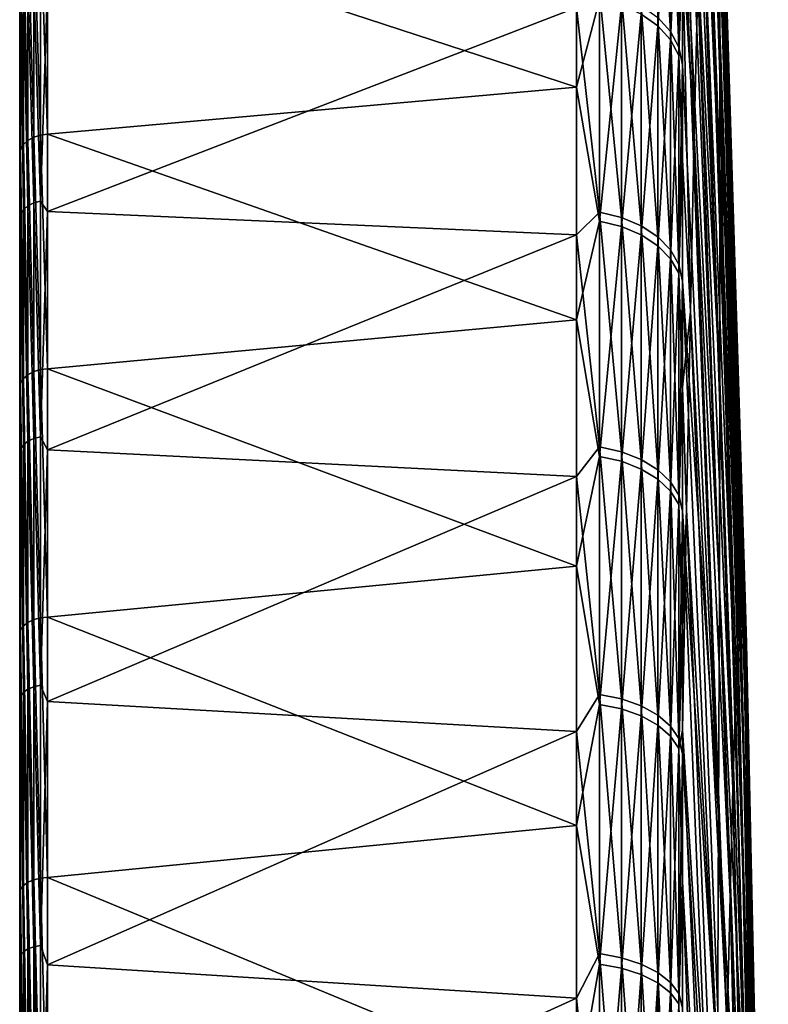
# Model space of a CAD drawing. Header units: metres. Extents: x 59 to 124, y -85 to 86.
# Tile 32 of 186: x 59 to 73, y 42 to 60. Entities that reach past the tile are written whole.
import ezdxf

# ---------------------------------------------------------------- set-up
doc = ezdxf.new("R2010")
doc.units = ezdxf.units.M
doc.layers.add('solid_21414500', color=7, linetype='CONTINUOUS')

msp = doc.modelspace()

# ---------------------------------------------------------------- linework, layer by layer
at = {"layer": 'solid_21414500'}
for points in [[(59, -84.156273, 7.615823), (59, 84.286781, 6), (59, 83.350998, 6)], [(59, -84.156273, 7.615823), (59, 83.689133, 11.67921), (59, 84.286781, 6)], [(59, 83.761658, -11.147238), (59, -83.945526, -9.665577), (59, 83.350998, -6)], [(59, 83.761658, -11.147238), (59, -83.090164, -15.372021), (59, -83.945526, -9.665577)], [(59, 83.761658, -11.147238), (59, 82.92157, -16.257021), (59, -83.090164, -15.372021)], [(59, -83.440346, 13.341134), (59, 82.708168, 17.309969), (59, 83.689133, 11.67921)], [(59, -84.156273, 7.615823), (59, -83.440346, 13.341134), (59, 83.689133, 11.67921)], [(59, -84.409454, -3.914168), (59, 83.542702, -2.001531), (59, 83.350998, -6)], [(59, -84.156273, 7.615823), (59, 83.350998, 6), (59, 83.542702, 2.001531)], [(59, -84.479797, 1.855262), (59, 83.542702, 2.001531), (59, 83.542702, -2.001531)], [(59, -84.409454, -3.914168), (59, -84.479797, 1.855262), (59, 83.542702, -2.001531)], [(59, -84.479797, 1.855262), (59, -84.156273, 7.615823), (59, 83.542702, 2.001531)], [(59, -83.945526, -9.665577), (59, -84.409454, -3.914168), (59, 83.350998, -6)], [(59, 82.92157, -16.257021), (59, -81.847366, -21.006769), (59, -83.090164, -15.372021)], [(59, 82.92157, -16.257021), (59, 81.770096, -21.305588), (59, -81.847366, -21.006769)], [(59, -82.335327, 19.004444), (59, 81.348885, 22.861198), (59, 82.708168, 17.309969)], [(59, -83.440346, 13.341134), (59, -82.335327, 19.004444), (59, 82.708168, 17.309969)], [(59, 81.770096, -21.305588), (59, 80.311546, -26.27416), (59, -81.847366, -21.006769)], [(59, -80.846359, 24.579268), (59, 79.617409, 28.308016), (59, 81.348885, 22.861198)], [(59, -82.335327, 19.004444), (59, -80.846359, 24.579268), (59, 81.348885, 22.861198)], [(59, 80.311546, -26.27416), (59, -80.222961, -26.543432), (59, -81.847366, -21.006769)], [(59, 80.311546, -26.27416), (59, 78.551414, -31.144053), (59, -80.222961, -26.543432)], [(59, -78.980499, 30.039265), (59, 77.521759, 33.62521), (59, 79.617409, 28.308016)], [(59, -80.846359, 24.579268), (59, -78.980499, 30.039265), (59, 79.617409, 28.308016)], [(59, 78.551414, -31.144053), (59, -78.224594, -31.956083), (59, -80.222961, -26.543432)], [(59, 78.551414, -31.144053), (59, 76.496223, -35.897137), (59, -78.224594, -31.956083)], [(59, -76.746208, 35.359512), (59, 75.071571, 38.788372), (59, 77.521759, 33.62521)], [(59, -78.980499, 30.039265), (59, -76.746208, 35.359512), (59, 77.521759, 33.62521)], [(71.874786, 60.130768, -25.314533), (71.185867, 75.233727, -34.659508), (71.185867, 77.423622, -29.44449)], [(71.865662, 62.632751, -19.188507), (71.874786, 60.130768, -25.314533), (71.185867, 77.423622, -29.44449)], [(59, 76.496223, -35.897137), (59, -75.861549, -37.219658), (59, -78.224594, -31.956083)], [(59, 76.496223, -35.897137), (59, 74.155876, -40.511539), (59, -75.861549, -37.219658)], [(71.877838, 57.177753, -31.236349), (71.185867, 72.693268, -39.712513), (71.185867, 75.233727, -34.659508)], [(71.874786, 60.130768, -25.314533), (71.877838, 57.177753, -31.236349), (71.185867, 75.233727, -34.659508)], [(59, -74.155876, 40.511539), (59, 72.278084, 43.77393), (59, 75.071571, 38.788372)], [(59, -76.746208, 35.359512), (59, -74.155876, 40.511539), (59, 75.071571, 38.788372)], [(59, 74.155876, -40.511539), (59, -73.144676, -42.309959), (59, -75.861549, -37.219658)], [(59, 74.155876, -40.511539), (59, 71.220154, -45.474884), (59, -73.144676, -42.309959)], [(71.874786, 53.790092, -36.921024), (71.185867, 69.874947, -44.48468), (71.185867, 72.693268, -39.712513)], [(71.877838, 57.177753, -31.236349), (71.874786, 53.790092, -36.921024), (71.185867, 72.693268, -39.712513)], [(59, -71.250275, 45.42767), (59, 69.153824, 48.559505), (59, 72.278084, 43.77393)], [(59, -74.155876, 40.511539), (59, -71.250275, 45.42767), (59, 72.278084, 43.77393)], [(59, 71.220154, -45.474884), (59, -70.086655, -47.203133), (59, -73.144676, -42.309959)], [(59, 71.220154, -45.474884), (59, 67.950516, -50.229515), (59, -70.086655, -47.203133)], [(71.874786, 53.790092, -36.921024), (71.185867, 66.743538, -49.058083), (71.185867, 69.874947, -44.48468)], [(59, -68.016335, 50.14035), (59, 65.713104, 53.123096), (59, 69.153824, 48.559505)], [(59, -71.250275, 45.42767), (59, -68.016335, 50.14035), (59, 69.153824, 48.559505)], [(59, 67.950516, -50.229515), (59, -66.701797, -51.876247), (59, -70.086655, -47.203133)], [(59, 67.950516, -50.229515), (59, 64.364212, -54.749634), (59, -66.701797, -51.876247)], [(72.283791, 50.262249, 13.53983), (71.731758, 67.979248, 13.275191), (71.688385, 67.573906, 19.879889)], [(72.315353, 50.237633, 8.149137), (71.769859, 67.88961, 6.658643), (71.731758, 67.979248, 13.275191)], [(72.283791, 50.262249, 13.53983), (72.315353, 50.237633, 8.149137), (71.731758, 67.979248, 13.275191)], [(72.342377, 49.802593, 2.775944), (71.802467, 67.305504, 0.067288), (71.769859, 67.88961, 6.658643)], [(72.315353, 50.237633, 8.149137), (72.342377, 49.802593, 2.775944), (71.769859, 67.88961, 6.658643)], [(72.247871, 49.876305, 18.916719), (71.688385, 67.573906, 19.879889), (71.639969, 66.675865, 26.435755)], [(72.247871, 49.876305, 18.916719), (72.283791, 50.262249, 13.53983), (71.688385, 67.573906, 19.879889)], [(72.364708, 48.959656, -2.548541), (71.829399, 66.230194, -6.461968), (71.802467, 67.305504, 0.067288)], [(72.342377, 49.802593, 2.775944), (72.364708, 48.959656, -2.548541), (71.802467, 67.305504, 0.067288)], [(71.865662, 49.986862, -42.336479), (71.185867, 63.313328, -53.411774), (71.185867, 66.743538, -49.058083)], [(71.874786, 53.790092, -36.921024), (71.865662, 49.986862, -42.336479), (71.185867, 66.743538, -49.058083)], [(72.207802, 49.082039, 24.248577), (71.639969, 66.675865, 26.435755), (71.586784, 65.290138, 32.906082)], [(72.207802, 49.082039, 24.248577), (72.247871, 49.876305, 18.916719), (71.639969, 66.675865, 26.435755)], [(72.38221, 47.713722, -7.793398), (71.850502, 64.669693, -12.892568), (71.829399, 66.230194, -6.461968)], [(72.364708, 48.959656, -2.548541), (72.38221, 47.713722, -7.793398), (71.829399, 66.230194, -6.461968)], [(59, -64.471413, 54.62336), (59, 61.971722, 57.443722), (59, 65.713104, 53.123096)], [(59, -68.016335, 50.14035), (59, -64.471413, 54.62336), (59, 65.713104, 53.123096)], [(71.401741, 58.297855, 51.445175), (71.185867, 65.385895, 50.853466), (71.185867, 61.763142, 55.196922)], [(71.401741, 58.297855, 51.445175), (71.467339, 61.089375, 45.4459), (71.185867, 65.385895, 50.853466)], [(72.163826, 47.88406, 29.50444), (71.586784, 65.290138, 32.906082), (71.529137, 63.424492, 39.254646)], [(72.163826, 47.88406, 29.50444), (72.207802, 49.082039, 24.248577), (71.586784, 65.290138, 32.906082)], [(72.394783, 46.072025, -12.928167), (71.865662, 62.632751, -19.188507), (71.850502, 64.669693, -12.892568)], [(72.38221, 47.713722, -7.793398), (72.394783, 46.072025, -12.928167), (71.850502, 64.669693, -12.892568)], [(59, 64.364212, -54.749634), (59, -63.005966, -56.307415), (59, -66.701797, -51.876247)], [(59, 64.364212, -54.749634), (59, 60.477657, -59.014645), (59, -63.005966, -56.307415)], [(70.734901, 64.22847, -54.156803), (70.969337, 63.954342, -53.925659), (70.969337, 60.209686, -58.076916)], [(70.734901, 60.467766, -58.325855), (70.734901, 64.22847, -54.156803), (70.969337, 60.209686, -58.076916)], [(70.429466, 60.529484, 58.694172), (70.734901, 60.313812, 58.485043), (70.734901, 64.085495, 54.32592)], [(70.734901, 64.085495, 54.32592), (70.734901, 60.313812, 58.485043), (70.969337, 63.811974, 54.094051)], [(70.969337, 63.954342, -53.925659), (71.122032, 63.648331, -53.667633), (71.122032, 59.921593, -57.799026)], [(70.969337, 60.209686, -58.076916), (70.969337, 63.954342, -53.925659), (71.122032, 59.921593, -57.799026)], [(70.734901, 60.313812, 58.485043), (70.969337, 60.056389, 58.235424), (70.969337, 63.811974, 54.094051)], [(70.969337, 63.811974, 54.094051), (70.969337, 60.056389, 58.235424), (71.122032, 63.506641, 53.83522)], [(71.185867, 63.313328, -53.411774), (71.122032, 59.921593, -57.799026), (71.122032, 63.648331, -53.667633)], [(70.969337, 60.056389, 58.235424), (71.122032, 59.769028, 57.956776), (71.122032, 63.506641, 53.83522)], [(71.185867, 61.763142, 55.196922), (71.122032, 63.506641, 53.83522), (71.122032, 59.769028, 57.956776)], [(72.11618, 46.289326, 34.653786), (71.529137, 63.424492, 39.254646), (71.467339, 61.089375, 45.4459)], [(72.11618, 46.289326, 34.653786), (72.163826, 47.88406, 29.50444), (71.529137, 63.424492, 39.254646)], [(69.240135, 59.187473, 60.65152), (69.240135, 63.188499, 56.471031), (59.513088, 62.368366, 57.75108)], [(69.664322, 60.798359, 58.954899), (69.240135, 63.188499, 56.471031), (69.240135, 59.187473, 60.65152)], [(71.185867, 63.313328, -53.411774), (71.185867, 59.599636, -57.526321), (71.122032, 59.921593, -57.799026)], [(71.850494, 45.789368, -47.452396), (71.185867, 59.599636, -57.526321), (71.185867, 63.313328, -53.411774)], [(71.865662, 49.986862, -42.336479), (71.850494, 45.789368, -47.452396), (71.185867, 63.313328, -53.411774)], [(72.402359, 44.044094, -17.923027), (71.874786, 60.130768, -25.314533), (71.865662, 62.632751, -19.188507)], [(72.394783, 46.072025, -12.928167), (72.402359, 44.044094, -17.923027), (71.865662, 62.632751, -19.188507)], [(59.150913, 62.249699, 57.670429), (59.257481, 58.268631, 61.799122), (59.257481, 62.3134, 57.718323)], [(59.257481, 62.3134, 57.718323), (59.381157, 58.306957, 61.82954), (59.381157, 62.353874, 57.745892)], [(59.257481, 62.3134, 57.718323), (59.257481, 58.268631, 61.799122), (59.381157, 58.306957, 61.82954)], [(59.381157, 62.353874, 57.745892), (59.513088, 58.320908, 61.835846), (59.513088, 62.368366, 57.75108)], [(59.381157, 62.353874, 57.745892), (59.381157, 58.306957, 61.82954), (59.513088, 58.320908, 61.835846)], [(69.240135, 59.187473, 60.65152), (59.513088, 62.368366, 57.75108), (59.513088, 58.320908, 61.835846)], [(59.068981, 62.167221, 57.605629), (59.017467, 62.071751, 57.528542), (59.068981, 58.130836, 61.676395)], [(59.068981, 62.167221, 57.605629), (59.150913, 58.208523, 61.74683), (59.150913, 62.249699, 57.670429)], [(59.068981, 62.167221, 57.605629), (59.068981, 58.130836, 61.676395), (59.150913, 58.208523, 61.74683)], [(59.150913, 62.249699, 57.670429), (59.150913, 58.208523, 61.74683), (59.257481, 58.268631, 61.799122)], [(59.017467, 58.041012, 61.592827), (59.017467, 62.071751, 57.528542), (59, 61.971722, 57.443722)], [(59, -60.631454, 58.856625), (59, 57.94688, 61.501507), (59, 61.971722, 57.443722)], [(59.017467, 58.041012, 61.592827), (59, 61.971722, 57.443722), (59, 57.94688, 61.501507)], [(59, -64.471413, 54.62336), (59, -60.631454, 58.856625), (59, 61.971722, 57.443722)], [(59.068981, 58.130836, 61.676395), (59.017467, 62.071751, 57.528542), (59.017467, 58.041012, 61.592827)], [(71.185867, 57.852444, 59.283066), (71.185867, 61.763142, 55.196922), (71.122032, 59.769028, 57.956776)], [(71.332718, 55.065567, 57.218887), (71.185867, 61.763142, 55.196922), (71.185867, 57.852444, 59.283066)], [(71.332718, 55.065567, 57.218887), (71.401741, 58.297855, 51.445175), (71.185867, 61.763142, 55.196922)], [(59.068981, 61.000496, -58.839714), (59.150913, 61.075737, -58.912289), (59.150913, 57.00444, -62.860138)], [(59.150913, 61.075737, -58.912289), (59.257481, 61.132797, -58.967327), (59.257481, 57.057697, -62.918869)], [(59.150913, 57.00444, -62.860138), (59.150913, 61.075737, -58.912289), (59.257481, 57.057697, -62.918869)], [(59.257481, 61.132797, -58.967327), (59.381157, 61.167652, -59.000946), (59.381157, 57.090229, -62.954739)], [(59.257481, 57.057697, -62.918869), (59.257481, 61.132797, -58.967327), (59.381157, 57.090229, -62.954739)], [(59.513088, 61.029964, -59.1637), (59.381157, 57.090229, -62.954739), (59.381157, 61.167652, -59.000946)], [(59.513088, 61.029964, -59.1637), (59.513088, 56.902485, -63.143547), (59.381157, 57.090229, -62.954739)], [(69.240135, 60.65152, -59.187473), (59.513088, 56.902485, -63.143547), (59.513088, 61.029964, -59.1637)], [(72.065155, 44.307102, 39.666706), (71.467339, 61.089375, 45.4459), (71.401741, 58.297855, 51.445175)], [(72.065155, 44.307102, 39.666706), (72.11618, 46.289326, 34.653786), (71.467339, 61.089375, 45.4459)], [(59.017467, 56.851974, -62.692013), (59, 60.477657, -59.014645), (59.017467, 60.91238, -58.754723)], [(59.017467, 60.91238, -58.754723), (59.068981, 61.000496, -58.839714), (59.068981, 56.934216, -62.7827)], [(59.017467, 56.851974, -62.692013), (59.017467, 60.91238, -58.754723), (59.068981, 56.934216, -62.7827)], [(59.068981, 56.934216, -62.7827), (59.068981, 61.000496, -58.839714), (59.150913, 57.00444, -62.860138)], [(69.664322, 56.8904, -62.734383), (69.240135, 60.65152, -59.187473), (69.664322, 60.953548, -58.79443)], [(69.664322, 60.953548, -58.79443), (70.06707, 60.848431, -58.693035), (70.06707, 56.792286, -62.626194)], [(69.664322, 56.8904, -62.734383), (69.664322, 60.953548, -58.79443), (70.06707, 56.792286, -62.626194)], [(70.06707, 60.848431, -58.693035), (70.429466, 60.683987, -58.534416), (70.429466, 56.638805, -62.456944)], [(70.06707, 56.792286, -62.626194), (70.06707, 60.848431, -58.693035), (70.429466, 56.638805, -62.456944)], [(69.664322, 60.798359, 58.954899), (69.240135, 59.187473, 60.65152), (69.664322, 56.724834, 62.884125)], [(69.664322, 60.798359, 58.954899), (69.664322, 56.724834, 62.884125), (70.06707, 60.693508, 58.853226)], [(69.664322, 56.724834, 62.884125), (70.06707, 56.62701, 62.775677), (70.06707, 60.693508, 58.853226)], [(70.06707, 60.693508, 58.853226), (70.06707, 56.62701, 62.775677), (70.429466, 60.529484, 58.694172)], [(70.429466, 60.683987, -58.534416), (70.734901, 60.467766, -58.325855), (70.734901, 56.436996, -62.234406)], [(70.429466, 56.638805, -62.456944), (70.429466, 60.683987, -58.534416), (70.734901, 56.436996, -62.234406)], [(59, 60.477657, -59.014645), (59, -59.016479, -60.475891), (59, -63.005966, -56.307415)], [(59, 60.477657, -59.014645), (59, 56.309189, -63.004383), (59, -59.016479, -60.475891)], [(59.017467, 56.851974, -62.692013), (59, 56.309189, -63.004383), (59, 60.477657, -59.014645)], [(69.240135, 60.65152, -59.187473), (69.240135, 56.471031, -63.188499), (59.513088, 56.902485, -63.143547)], [(69.664322, 56.8904, -62.734383), (69.240135, 56.471031, -63.188499), (69.240135, 60.65152, -59.187473)], [(70.06707, 56.62701, 62.775677), (70.429466, 56.473976, 62.606026), (70.429466, 60.529484, 58.694172)], [(70.429466, 60.529484, 58.694172), (70.429466, 56.473976, 62.606026), (70.734901, 60.313812, 58.485043)], [(70.429466, 56.473976, 62.606026), (70.734901, 56.272755, 62.382954), (70.734901, 60.313812, 58.485043)], [(70.734901, 60.467766, -58.325855), (70.969337, 60.209686, -58.076916), (70.969337, 56.196121, -61.968788)], [(70.734901, 56.436996, -62.234406), (70.734901, 60.467766, -58.325855), (70.969337, 56.196121, -61.968788)], [(70.734901, 60.313812, 58.485043), (70.734901, 56.272755, 62.382954), (70.969337, 60.056389, 58.235424)], [(70.969337, 60.209686, -58.076916), (71.122032, 59.921593, -57.799026), (71.122032, 55.927231, -61.672276)], [(70.969337, 56.196121, -61.968788), (70.969337, 60.209686, -58.076916), (71.122032, 55.927231, -61.672276)], [(71.874786, 60.130768, -25.314533), (72.404892, 41.641716, -22.748972), (71.950981, 55.283516, -30.201523)], [(72.402359, 44.044094, -17.923027), (72.404892, 41.641716, -22.748972), (71.874786, 60.130768, -25.314533)], [(71.874786, 60.130768, -25.314533), (71.950981, 55.283516, -30.201523), (71.877838, 57.177753, -31.236349)], [(70.734901, 56.272755, 62.382954), (70.969337, 56.032578, 62.116703), (70.969337, 60.056389, 58.235424)], [(70.969337, 60.056389, 58.235424), (70.969337, 56.032578, 62.116703), (71.122032, 59.769028, 57.956776)], [(70.969337, 56.032578, 62.116703), (71.122032, 55.764473, 61.819485), (71.122032, 59.769028, 57.956776)], [(71.185867, 59.599636, -57.526321), (71.122032, 55.927231, -61.672276), (71.122032, 59.921593, -57.799026)], [(71.185867, 57.852444, 59.283066), (71.122032, 59.769028, 57.956776), (71.122032, 55.764473, 61.819485)], [(71.185867, 59.599636, -57.526321), (71.185867, 55.619099, -61.383293), (71.122032, 55.927231, -61.672276)], [(71.850494, 45.789368, -47.452396), (71.185867, 55.619099, -61.383293), (71.185867, 59.599636, -57.526321)], [(69.240135, 54.910488, 64.549225), (69.240135, 59.187473, 60.65152), (59.513088, 58.320908, 61.835846)], [(69.664322, 56.724834, 62.884125), (69.240135, 59.187473, 60.65152), (69.240135, 54.910488, 64.549225)], [(59.257481, 58.268631, 61.799122), (59.381157, 53.993202, 65.630234), (59.381157, 58.306957, 61.82954)], [(59.381157, 58.306957, 61.82954), (59.513088, 54.006527, 65.637604), (59.513088, 58.320908, 61.835846)], [(59.381157, 58.306957, 61.82954), (59.381157, 53.993202, 65.630234), (59.513088, 54.006527, 65.637604)], [(69.240135, 54.910488, 64.549225), (59.513088, 58.320908, 61.835846), (59.513088, 54.006527, 65.637604)], [(59.068981, 58.130836, 61.676395), (59.017467, 58.041012, 61.592827), (59.068981, 53.828499, 65.464989)], [(59.068981, 58.130836, 61.676395), (59.150913, 53.901012, 65.54071), (59.150913, 58.208523, 61.74683)], [(59.068981, 58.130836, 61.676395), (59.068981, 53.828499, 65.464989), (59.150913, 53.901012, 65.54071)], [(59.150913, 58.208523, 61.74683), (59.257481, 53.957222, 65.59713), (59.257481, 58.268631, 61.799122)], [(59.150913, 58.208523, 61.74683), (59.150913, 53.901012, 65.54071), (59.257481, 53.957222, 65.59713)], [(59.257481, 58.268631, 61.799122), (59.257481, 53.957222, 65.59713), (59.381157, 53.993202, 65.630234)], [(72.011047, 41.948902, 44.514088), (71.401741, 58.297855, 51.445175), (71.332718, 55.065567, 57.218887)], [(72.011047, 41.948902, 44.514088), (72.065155, 44.307102, 39.666706), (71.401741, 58.297855, 51.445175)], [(59.017467, 53.744759, 65.375351), (59.017467, 58.041012, 61.592827), (59, 57.94688, 61.501507)], [(59, -56.514217, 62.820541), (59, 53.657104, 65.277817), (59, 57.94688, 61.501507)], [(59.017467, 53.744759, 65.375351), (59, 57.94688, 61.501507), (59, 53.657104, 65.277817)], [(59, -60.631454, 58.856625), (59, -56.514217, 62.820541), (59, 57.94688, 61.501507)], [(59.068981, 53.828499, 65.464989), (59.017467, 58.041012, 61.592827), (59.017467, 53.744759, 65.375351)], [(71.185867, 53.672031, 63.09288), (71.185867, 57.852444, 59.283066), (71.122032, 55.764473, 61.819485)], [(71.332718, 55.065567, 57.218887), (71.185867, 57.852444, 59.283066), (71.185867, 53.672031, 63.09288)], [(59.150913, 57.00444, -62.860138), (59.257481, 57.057697, -62.918869), (59.257481, 52.727764, -66.589394)], [(59.257481, 57.057697, -62.918869), (59.381157, 57.090229, -62.954739), (59.381157, 52.757824, -66.627357)], [(59.257481, 52.727764, -66.589394), (59.257481, 57.057697, -62.918869), (59.381157, 52.757824, -66.627357)], [(59.513088, 56.902485, -63.143547), (59.381157, 52.757824, -66.627357), (59.381157, 57.090229, -62.954739)], [(71.877838, 57.177753, -31.236349), (72.402359, 38.879234, -27.377357), (71.874786, 53.790092, -36.921024)], [(71.950981, 55.283516, -30.201523), (72.402359, 38.879234, -27.377357), (71.877838, 57.177753, -31.236349)], [(59.017467, 52.537651, -66.349304), (59, 56.309189, -63.004383), (59.017467, 56.851974, -62.692013)], [(59.017467, 56.851974, -62.692013), (59.068981, 56.934216, -62.7827), (59.068981, 52.613651, -66.445282)], [(59.017467, 52.537651, -66.349304), (59.017467, 56.851974, -62.692013), (59.068981, 52.613651, -66.445282)], [(59.068981, 56.934216, -62.7827), (59.150913, 57.00444, -62.860138), (59.150913, 52.678547, -66.527245)], [(59.068981, 52.613651, -66.445282), (59.068981, 56.934216, -62.7827), (59.150913, 52.678547, -66.527245)], [(59.150913, 52.678547, -66.527245), (59.150913, 57.00444, -62.860138), (59.257481, 52.727764, -66.589394)], [(59.513088, 56.902485, -63.143547), (59.513088, 52.516083, -66.836075), (59.381157, 52.757824, -66.627357)], [(69.240135, 56.471031, -63.188499), (59.513088, 52.516083, -66.836075), (59.513088, 56.902485, -63.143547)], [(69.664322, 52.573162, -66.39415), (69.240135, 56.471031, -63.188499), (69.664322, 56.8904, -62.734383)], [(69.664322, 56.8904, -62.734383), (70.06707, 56.792286, -62.626194), (70.06707, 52.482494, -66.279648)], [(69.664322, 52.573162, -66.39415), (69.664322, 56.8904, -62.734383), (70.06707, 52.482494, -66.279648)], [(69.664322, 56.724834, 62.884125), (69.240135, 54.910488, 64.549225), (69.664322, 52.397968, 66.532501)], [(69.664322, 56.724834, 62.884125), (69.664322, 52.397968, 66.532501), (70.06707, 56.62701, 62.775677)], [(70.06707, 56.792286, -62.626194), (70.429466, 56.638805, -62.456944), (70.429466, 52.34066, -66.100525)], [(70.06707, 52.482494, -66.279648), (70.06707, 56.792286, -62.626194), (70.429466, 52.34066, -66.100525)], [(69.664322, 52.397968, 66.532501), (70.06707, 52.307602, 66.417755), (70.06707, 56.62701, 62.775677)], [(70.06707, 56.62701, 62.775677), (70.06707, 52.307602, 66.417755), (70.429466, 56.473976, 62.606026)], [(70.429466, 56.638805, -62.456944), (70.734901, 56.436996, -62.234406), (70.734901, 52.154167, -65.865005)], [(70.429466, 52.34066, -66.100525), (70.429466, 56.638805, -62.456944), (70.734901, 52.154167, -65.865005)], [(59, 56.309189, -63.004383), (59, -54.752037, -64.362206), (59, -59.016479, -60.475891)], [(59, 56.309189, -63.004383), (59, 51.878323, -66.700211), (59, -54.752037, -64.362206)], [(59.017467, 52.537651, -66.349304), (59, 51.878323, -66.700211), (59, 56.309189, -63.004383)], [(69.240135, 56.471031, -63.188499), (69.240135, 52.027248, -66.894913), (59.513088, 52.516083, -66.836075)], [(69.664322, 52.573162, -66.39415), (69.240135, 52.027248, -66.894913), (69.240135, 56.471031, -63.188499)], [(70.06707, 52.307602, 66.417755), (70.429466, 52.166241, 66.238266), (70.429466, 56.473976, 62.606026)], [(70.429466, 56.473976, 62.606026), (70.429466, 52.166241, 66.238266), (70.734901, 56.272755, 62.382954)], [(70.734901, 56.436996, -62.234406), (70.969337, 56.196121, -61.968788), (70.969337, 51.931568, -65.583893)], [(70.734901, 52.154167, -65.865005), (70.734901, 56.436996, -62.234406), (70.969337, 51.931568, -65.583893)], [(70.429466, 52.166241, 66.238266), (70.734901, 51.980366, 66.002251), (70.734901, 56.272755, 62.382954)], [(70.734901, 56.272755, 62.382954), (70.734901, 51.980366, 66.002251), (70.969337, 56.032578, 62.116703)], [(70.969337, 56.196121, -61.968788), (71.122032, 55.927231, -61.672276), (71.122032, 51.683086, -65.270081)], [(70.969337, 51.931568, -65.583893), (70.969337, 56.196121, -61.968788), (71.122032, 51.683086, -65.270081)], [(70.734901, 51.980366, 66.002251), (70.969337, 51.758514, 65.720551), (70.969337, 56.032578, 62.116703)], [(70.969337, 56.032578, 62.116703), (70.969337, 51.758514, 65.720551), (71.122032, 55.764473, 61.819485)], [(70.969337, 51.758514, 65.720551), (71.122032, 51.510857, 65.40609), (71.122032, 55.764473, 61.819485)], [(71.185867, 55.619099, -61.383293), (71.122032, 51.683086, -65.270081), (71.122032, 55.927231, -61.672276)], [(71.185867, 53.672031, 63.09288), (71.122032, 55.764473, 61.819485), (71.122032, 51.510857, 65.40609)], [(71.185867, 55.619099, -61.383293), (71.185867, 51.38953, -64.965439), (71.122032, 51.683086, -65.270081)], [(71.829391, 41.221107, -52.240124), (71.185867, 51.38953, -64.965439), (71.185867, 55.619099, -61.383293)], [(71.850494, 45.789368, -47.452396), (71.829391, 41.221107, -52.240124), (71.185867, 55.619099, -61.383293)], [(71.950981, 55.283516, -30.201523), (72.404892, 41.641716, -22.748972), (72.402359, 38.879234, -27.377357)], [(71.260643, 51.410606, 62.734707), (71.332718, 55.065567, 57.218887), (71.185867, 53.672031, 63.09288)], [(71.95417, 39.228413, 49.167786), (71.332718, 55.065567, 57.218887), (71.260643, 51.410606, 62.734707)], [(71.95417, 39.228413, 49.167786), (72.011047, 41.948902, 44.514088), (71.332718, 55.065567, 57.218887)], [(69.240135, 50.377483, 68.145973), (69.240135, 54.910488, 64.549225), (59.513088, 54.006527, 65.637604)], [(69.664322, 52.397968, 66.532501), (69.240135, 54.910488, 64.549225), (69.240135, 50.377483, 68.145973)], [(59.150913, 53.901012, 65.54071), (59.257481, 49.398899, 69.094955), (59.257481, 53.957222, 65.59713)], [(59.257481, 53.957222, 65.59713), (59.381157, 49.43235, 69.130577), (59.381157, 53.993202, 65.630234)], [(59.257481, 53.957222, 65.59713), (59.257481, 49.398899, 69.094955), (59.381157, 49.43235, 69.130577)], [(59.381157, 53.993202, 65.630234), (59.513088, 49.444973, 69.138954), (59.513088, 54.006527, 65.637604)], [(59.381157, 53.993202, 65.630234), (59.381157, 49.43235, 69.130577), (59.513088, 49.444973, 69.138954)], [(69.240135, 50.377483, 68.145973), (59.513088, 54.006527, 65.637604), (59.513088, 49.444973, 69.138954)], [(59.068981, 53.828499, 65.464989), (59.017467, 53.744759, 65.375351), (59.068981, 49.279892, 68.954071)], [(59.068981, 53.828499, 65.464989), (59.150913, 49.34687, 69.034698), (59.150913, 53.901012, 65.54071)], [(59.068981, 53.828499, 65.464989), (59.068981, 49.279892, 68.954071), (59.150913, 49.34687, 69.034698)], [(59.150913, 53.901012, 65.54071), (59.150913, 49.34687, 69.034698), (59.257481, 49.398899, 69.094955)], [(71.874786, 53.790092, -36.921024), (72.402359, 38.879234, -27.377357), (71.865662, 49.986862, -42.336479)], [(59.017467, 49.202644, 68.858803), (59.017467, 53.744759, 65.375351), (59, 53.657104, 65.277817)], [(59, -52.13863, 66.496933), (59, 49.122105, 68.755348), (59, 53.657104, 65.277817)], [(59.017467, 49.202644, 68.858803), (59, 53.657104, 65.277817), (59, 49.122105, 68.755348)], [(59, -56.514217, 62.820541), (59, -52.13863, 66.496933), (59, 53.657104, 65.277817)], [(59.068981, 49.279892, 68.954071), (59.017467, 53.744759, 65.375351), (59.017467, 49.202644, 68.858803)], [(71.18586, 49.241386, 66.60849), (71.185867, 53.672031, 63.09288), (71.122032, 51.510857, 65.40609)], [(71.260643, 51.410606, 62.734707), (71.185867, 53.672031, 63.09288), (71.18586, 49.241386, 66.60849)], [(59.150913, 52.678547, -66.527245), (59.257481, 52.727764, -66.589394), (59.257481, 48.162334, -69.962517)], [(59.257481, 52.727764, -66.589394), (59.381157, 52.757824, -66.627357), (59.381157, 48.189793, -70.002411)], [(59.257481, 48.162334, -69.962517), (59.257481, 52.727764, -66.589394), (59.381157, 48.189793, -70.002411)], [(59.513088, 52.516083, -66.836075), (59.381157, 48.189793, -70.002411), (59.381157, 52.757824, -66.627357)], [(59.017467, 47.988686, -69.710266), (59, 51.878323, -66.700211), (59.017467, 52.537651, -66.349304)], [(59.017467, 52.537651, -66.349304), (59.068981, 52.613651, -66.445282), (59.068981, 48.058102, -69.811111)], [(59.017467, 47.988686, -69.710266), (59.017467, 52.537651, -66.349304), (59.068981, 48.058102, -69.811111)], [(59.068981, 52.613651, -66.445282), (59.150913, 52.678547, -66.527245), (59.150913, 48.117382, -69.897217)], [(59.068981, 48.058102, -69.811111), (59.068981, 52.613651, -66.445282), (59.150913, 48.117382, -69.897217)], [(59.150913, 48.117382, -69.897217), (59.150913, 52.678547, -66.527245), (59.257481, 48.162334, -69.962517)], [(59.513088, 52.516083, -66.836075), (59.513088, 47.890724, -70.224487), (59.381157, 48.189793, -70.002411)], [(69.240135, 52.027248, -66.894913), (59.513088, 47.890724, -70.224487), (59.513088, 52.516083, -66.836075)], [(69.664322, 48.021118, -69.757385), (69.240135, 52.027248, -66.894913), (69.664322, 52.573162, -66.39415)], [(69.664322, 52.573162, -66.39415), (70.06707, 52.482494, -66.279648), (70.06707, 47.938301, -69.637077)], [(69.664322, 48.021118, -69.757385), (69.664322, 52.573162, -66.39415), (70.06707, 47.938301, -69.637077)], [(69.664322, 52.397968, 66.532501), (69.240135, 50.377483, 68.145973), (69.664322, 47.837074, 69.88372)], [(69.664322, 52.397968, 66.532501), (69.664322, 47.837074, 69.88372), (70.06707, 52.307602, 66.417755)], [(70.06707, 52.482494, -66.279648), (70.429466, 52.34066, -66.100525), (70.429466, 47.808746, -69.448883)], [(70.06707, 47.938301, -69.637077), (70.06707, 52.482494, -66.279648), (70.429466, 47.808746, -69.448883)], [(70.429466, 52.34066, -66.100525), (70.734901, 52.154167, -65.865005), (70.734901, 47.638401, -69.201431)], [(70.429466, 47.808746, -69.448883), (70.429466, 52.34066, -66.100525), (70.734901, 47.638401, -69.201431)], [(69.664322, 47.837074, 69.88372), (70.06707, 47.754574, 69.763199), (70.06707, 52.307602, 66.417755)], [(70.06707, 52.307602, 66.417755), (70.06707, 47.754574, 69.763199), (70.429466, 52.166241, 66.238266)], [(70.06707, 47.754574, 69.763199), (70.429466, 47.625519, 69.574669), (70.429466, 52.166241, 66.238266)], [(70.429466, 52.166241, 66.238266), (70.429466, 47.625519, 69.574669), (70.734901, 51.980366, 66.002251)], [(70.734901, 52.154167, -65.865005), (70.969337, 51.931568, -65.583893), (70.969337, 47.435078, -68.906082)], [(70.734901, 47.638401, -69.201431), (70.734901, 52.154167, -65.865005), (70.969337, 47.435078, -68.906082)], [(69.240135, 52.027248, -66.894913), (69.240135, 47.340893, -70.289429), (59.513088, 47.890724, -70.224487)], [(69.664322, 48.021118, -69.757385), (69.240135, 47.340893, -70.289429), (69.240135, 52.027248, -66.894913)], [(70.429466, 47.625519, 69.574669), (70.734901, 47.455826, 69.326767), (70.734901, 51.980366, 66.002251)], [(70.734901, 51.980366, 66.002251), (70.734901, 47.455826, 69.326767), (70.969337, 51.758514, 65.720551)], [(59, 51.878323, -66.700211), (59, -50.232197, -67.94854), (59, -54.752037, -64.362206)], [(59, 51.878323, -66.700211), (59, 47.20578, -70.0849), (59, -50.232197, -67.94854)], [(59.017467, 47.988686, -69.710266), (59, 47.20578, -70.0849), (59, 51.878323, -66.700211)], [(70.969337, 51.931568, -65.583893), (71.122032, 51.683086, -65.270081), (71.122032, 47.208111, -68.576378)], [(70.969337, 47.435078, -68.906082), (70.969337, 51.931568, -65.583893), (71.122032, 47.208111, -68.576378)], [(70.734901, 47.455826, 69.326767), (70.969337, 47.253281, 69.030876), (70.969337, 51.758514, 65.720551)], [(70.969337, 51.758514, 65.720551), (70.969337, 47.253281, 69.030876), (71.122032, 51.510857, 65.40609)], [(71.185867, 51.38953, -64.965439), (71.122032, 47.208111, -68.576378), (71.122032, 51.683086, -65.270081)], [(70.969337, 47.253281, 69.030876), (71.122032, 47.02718, 68.700577), (71.122032, 51.510857, 65.40609)], [(71.18586, 49.241386, 66.60849), (71.122032, 51.510857, 65.40609), (71.122032, 47.02718, 68.700577)], [(71.185867, 51.38953, -64.965439), (71.185867, 46.929867, -68.256714), (71.122032, 47.208111, -68.576378)], [(71.260643, 51.410606, 62.734707), (71.18586, 49.241386, 66.60849), (71.185867, 47.363091, 67.956772)], [(71.894844, 36.161442, 53.600769), (71.260643, 51.410606, 62.734707), (71.185867, 47.363091, 67.956772)], [(71.80246, 36.307659, -56.672852), (71.185867, 46.929867, -68.256714), (71.185867, 51.38953, -64.965439)], [(71.829391, 41.221107, -52.240124), (71.80246, 36.307659, -56.672852), (71.185867, 51.38953, -64.965439)], [(71.894844, 36.161442, 53.600769), (71.95417, 39.228413, 49.167786), (71.260643, 51.410606, 62.734707)], [(69.240135, 45.609596, 71.424988), (69.240135, 50.377483, 68.145973), (59.513088, 49.444973, 69.138954)], [(69.664322, 47.837074, 69.88372), (69.240135, 50.377483, 68.145973), (69.240135, 45.609596, 71.424988)], [(72.652702, 32.338856, 16.378262), (72.283791, 50.262249, 13.53983), (72.247871, 49.876305, 18.916719)], [(72.678688, 32.580505, 12.41941), (72.315353, 50.237633, 8.149137), (72.283791, 50.262249, 13.53983)], [(72.652702, 32.338856, 16.378262), (72.678688, 32.580505, 12.41941), (72.283791, 50.262249, 13.53983)], [(72.701515, 32.525646, 8.453549), (72.342377, 49.802593, 2.775944), (72.315353, 50.237633, 8.149137)], [(72.678688, 32.580505, 12.41941), (72.701515, 32.525646, 8.453549), (72.315353, 50.237633, 8.149137)], [(71.865662, 49.986862, -42.336479), (72.394791, 35.772392, -31.781982), (71.850494, 45.789368, -47.452396)], [(71.865662, 49.986862, -42.336479), (72.402359, 38.879234, -27.377357), (72.394791, 35.772392, -31.781982)], [(72.623695, 31.80205, 20.307968), (72.247871, 49.876305, 18.916719), (72.207802, 49.082039, 24.248577)], [(72.623695, 31.80205, 20.307968), (72.652702, 32.338856, 16.378262), (72.247871, 49.876305, 18.916719)], [(72.721046, 32.17458, 4.502859), (72.364708, 48.959656, -2.548541), (72.342377, 49.802593, 2.775944)], [(72.701515, 32.525646, 8.453549), (72.721046, 32.17458, 4.502859), (72.342377, 49.802593, 2.775944)], [(59.257481, 49.398899, 69.094955), (59.381157, 44.645275, 72.314545), (59.381157, 49.43235, 69.130577)], [(59.381157, 49.43235, 69.130577), (59.513088, 44.657116, 72.323868), (59.513088, 49.444973, 69.138954)], [(59.381157, 49.43235, 69.130577), (59.381157, 44.645275, 72.314545), (59.513088, 44.657116, 72.323868)], [(69.240135, 45.609596, 71.424988), (59.513088, 49.444973, 69.138954), (59.513088, 44.657116, 72.323868)], [(59.068981, 49.279892, 68.954071), (59.017467, 49.202644, 68.858803), (59.068981, 44.505825, 72.127693)], [(59.068981, 49.279892, 68.954071), (59.150913, 44.566944, 72.212814), (59.150913, 49.34687, 69.034698)], [(59.068981, 49.279892, 68.954071), (59.068981, 44.505825, 72.127693), (59.150913, 44.566944, 72.212814)], [(59.150913, 49.34687, 69.034698), (59.257481, 44.614532, 72.276611), (59.257481, 49.398899, 69.094955)], [(59.150913, 49.34687, 69.034698), (59.150913, 44.566944, 72.212814), (59.257481, 44.614532, 72.276611)], [(59.257481, 49.398899, 69.094955), (59.257481, 44.614532, 72.276611), (59.381157, 44.645275, 72.314545)], [(59.017467, 44.435452, 72.02726), (59.017467, 49.202644, 68.858803), (59, 49.122105, 68.755348)], [(59, -47.524696, 69.869034), (59, 44.362251, 71.91848), (59, 49.122105, 68.755348)], [(59.017467, 44.435452, 72.02726), (59, 49.122105, 68.755348), (59, 44.362251, 71.91848)], [(59, -52.13863, 66.496933), (59, -47.524696, 69.869034), (59, 49.122105, 68.755348)], [(59.068981, 44.505825, 72.127693), (59.017467, 49.202644, 68.858803), (59.017467, 44.435452, 72.02726)], [(71.185867, 47.363091, 67.956772), (71.18586, 49.241386, 66.60849), (71.122032, 47.02718, 68.700577)], [(72.591835, 30.973085, 24.186548), (72.207802, 49.082039, 24.248577), (72.163826, 47.88406, 29.50444)], [(72.591835, 30.973085, 24.186548), (72.623695, 31.80205, 20.307968), (72.207802, 49.082039, 24.248577)], [(72.737183, 31.529276, 0.589432), (72.38221, 47.713722, -7.793398), (72.364708, 48.959656, -2.548541)], [(72.721046, 32.17458, 4.502859), (72.737183, 31.529276, 0.589432), (72.364708, 48.959656, -2.548541)], [(59.150913, 48.117382, -69.897217), (59.257481, 48.162334, -69.962517), (59.257481, 43.381802, -73.023178)], [(59.257481, 48.162334, -69.962517), (59.381157, 48.189793, -70.002411), (59.381157, 43.406536, -73.064804)], [(59.257481, 43.381802, -73.023178), (59.257481, 48.162334, -69.962517), (59.381157, 43.406536, -73.064804)], [(59.513088, 47.890724, -70.224487), (59.381157, 43.406536, -73.064804), (59.381157, 48.189793, -70.002411)], [(59.017467, 43.225388, -72.759888), (59, 47.20578, -70.0849), (59.017467, 47.988686, -69.710266)], [(59.017467, 47.988686, -69.710266), (59.068981, 48.058102, -69.811111), (59.068981, 43.287914, -72.865143)], [(59.017467, 43.225388, -72.759888), (59.017467, 47.988686, -69.710266), (59.068981, 43.287914, -72.865143)], [(59.068981, 48.058102, -69.811111), (59.150913, 48.117382, -69.897217), (59.150913, 43.341309, -72.955017)], [(59.068981, 43.287914, -72.865143), (59.068981, 48.058102, -69.811111), (59.150913, 43.341309, -72.955017)], [(59.150913, 43.341309, -72.955017), (59.150913, 48.117382, -69.897217), (59.257481, 43.381802, -73.023178)], [(69.664322, 43.254601, -72.809067), (69.240135, 47.340893, -70.289429), (69.664322, 48.021118, -69.757385)], [(69.664322, 48.021118, -69.757385), (70.06707, 47.938301, -69.637077), (70.06707, 43.180004, -72.683495)], [(69.664322, 43.254601, -72.809067), (69.664322, 48.021118, -69.757385), (70.06707, 43.180004, -72.683495)], [(59.513088, 47.890724, -70.224487), (59.513088, 43.047451, -73.293365), (59.381157, 43.406536, -73.064804)], [(69.240135, 47.340893, -70.289429), (59.513088, 43.047451, -73.293365), (59.513088, 47.890724, -70.224487)], [(69.664322, 47.837074, 69.88372), (69.240135, 45.609596, 71.424988), (69.664322, 43.062531, 72.922829)], [(69.664322, 47.837074, 69.88372), (69.664322, 43.062531, 72.922829), (70.06707, 47.754574, 69.763199)], [(70.06707, 47.938301, -69.637077), (70.429466, 47.808746, -69.448883), (70.429466, 43.063313, -72.487068)], [(70.06707, 43.180004, -72.683495), (70.06707, 47.938301, -69.637077), (70.429466, 43.063313, -72.487068)], [(70.429466, 47.808746, -69.448883), (70.734901, 47.638401, -69.201431), (70.734901, 42.909874, -72.22879)], [(70.429466, 43.063313, -72.487068), (70.429466, 47.808746, -69.448883), (70.734901, 42.909874, -72.22879)], [(72.557297, 29.8566, 27.992313), (72.163826, 47.88406, 29.50444), (72.11618, 46.289326, 34.653786)], [(72.557297, 29.8566, 27.992313), (72.591835, 30.973085, 24.186548), (72.163826, 47.88406, 29.50444)], [(69.664322, 43.062531, 72.922829), (70.06707, 42.988266, 72.797066), (70.06707, 47.754574, 69.763199)], [(70.06707, 47.754574, 69.763199), (70.06707, 42.988266, 72.797066), (70.429466, 47.625519, 69.574669)], [(70.06707, 42.988266, 72.797066), (70.429466, 42.872089, 72.600334), (70.429466, 47.625519, 69.574669)], [(70.429466, 47.625519, 69.574669), (70.429466, 42.872089, 72.600334), (70.734901, 47.455826, 69.326767)], [(70.734901, 47.638401, -69.201431), (70.969337, 47.435078, -68.906082), (70.969337, 42.726734, -71.920517)], [(70.734901, 42.909874, -72.22879), (70.734901, 47.638401, -69.201431), (70.969337, 42.726734, -71.920517)], [(72.749825, 30.59334, -3.264844), (72.394783, 46.072025, -12.928167), (72.38221, 47.713722, -7.793398)], [(72.737183, 31.529276, 0.589432), (72.749825, 30.59334, -3.264844), (72.38221, 47.713722, -7.793398)], [(70.429466, 42.872089, 72.600334), (70.734901, 42.719334, 72.341652), (70.734901, 47.455826, 69.326767)], [(70.734901, 47.455826, 69.326767), (70.734901, 42.719334, 72.341652), (70.969337, 47.253281, 69.030876)], [(69.240135, 47.340893, -70.289429), (69.240135, 42.433811, -73.356224), (59.513088, 43.047451, -73.293365)], [(69.664322, 43.254601, -72.809067), (69.240135, 42.433811, -73.356224), (69.240135, 47.340893, -70.289429)], [(70.969337, 47.435078, -68.906082), (71.122032, 47.208111, -68.576378), (71.122032, 42.522293, -71.576385)], [(70.969337, 42.726734, -71.920517), (70.969337, 47.435078, -68.906082), (71.122032, 42.522293, -71.576385)], [(71.18586, 44.581169, 69.813477), (71.185867, 47.363091, 67.956772), (71.122032, 47.02718, 68.700577)], [(71.83342, 32.765793, 57.787296), (71.185867, 47.363091, 67.956772), (71.18586, 44.581169, 69.813477)], [(71.83342, 32.765793, 57.787296), (71.894844, 36.161442, 53.600769), (71.185867, 47.363091, 67.956772)], [(59, 47.20578, -70.0849), (59, -45.477943, -71.218201), (59, -50.232197, -67.94854)], [(59, 47.20578, -70.0849), (59, 42.312965, -73.142944), (59, -45.477943, -71.218201)], [(59.017467, 43.225388, -72.759888), (59, 42.312965, -73.142944), (59, 47.20578, -70.0849)], [(70.734901, 42.719334, 72.341652), (70.969337, 42.537006, 72.03289), (70.969337, 47.253281, 69.030876)], [(70.969337, 47.253281, 69.030876), (70.969337, 42.537006, 72.03289), (71.122032, 47.02718, 68.700577)], [(71.185867, 46.929867, -68.256714), (71.122032, 42.522293, -71.576385), (71.122032, 47.208111, -68.576378)], [(70.969337, 42.537006, 72.03289), (71.122032, 42.333473, 71.688225), (71.122032, 47.02718, 68.700577)], [(71.18586, 44.581169, 69.813477), (71.122032, 47.02718, 68.700577), (71.122032, 42.333473, 71.688225)], [(71.185867, 46.929867, -68.256714), (71.185867, 42.260071, -71.242409), (71.122032, 42.522293, -71.576385)], [(71.80246, 36.307659, -56.672852), (71.185867, 42.260071, -71.242409), (71.185867, 46.929867, -68.256714)], [(72.520279, 28.458838, 31.703979), (72.11618, 46.289326, 34.653786), (72.065155, 44.307102, 39.666706)], [(72.520279, 28.458838, 31.703979), (72.557297, 29.8566, 27.992313), (72.11618, 46.289326, 34.653786)], [(72.758904, 29.372007, -7.038416), (72.402359, 44.044094, -17.923027), (72.394783, 46.072025, -12.928167)], [(72.749825, 30.59334, -3.264844), (72.758904, 29.372007, -7.038416), (72.394783, 46.072025, -12.928167)], [(71.850494, 45.789368, -47.452396), (72.382217, 32.339222, -35.937275), (71.829391, 41.221107, -52.240124)], [(71.850494, 45.789368, -47.452396), (72.394791, 35.772392, -31.781982), (72.382217, 32.339222, -35.937275)], [(69.240135, 40.629055, 74.370987), (69.240135, 45.609596, 71.424988), (59.513088, 44.657116, 72.323868)], [(69.664322, 43.062531, 72.922829), (69.240135, 45.609596, 71.424988), (69.240135, 40.629055, 74.370987)], [(59.068981, 44.505825, 72.127693), (59.150913, 39.583096, 75.060524), (59.150913, 44.566944, 72.212814)], [(59.150913, 44.566944, 72.212814), (59.257481, 39.626003, 75.127525), (59.257481, 44.614532, 72.276611)], [(59.150913, 44.566944, 72.212814), (59.150913, 39.583096, 75.060524), (59.257481, 39.626003, 75.127525)], [(59.257481, 44.614532, 72.276611), (59.381157, 39.653881, 75.167564), (59.381157, 44.645275, 72.314545)], [(59.257481, 44.614532, 72.276611), (59.257481, 39.626003, 75.127525), (59.381157, 39.653881, 75.167564)], [(59.381157, 44.645275, 72.314545), (59.513088, 39.664879, 75.177773), (59.513088, 44.657116, 72.323868)], [(59.381157, 44.645275, 72.314545), (59.381157, 39.653881, 75.167564), (59.513088, 39.664879, 75.177773)], [(69.240135, 40.629055, 74.370987), (59.513088, 44.657116, 72.323868), (59.513088, 39.664879, 75.177773)], [(71.185867, 39.71312, 72.692932), (71.18586, 44.581169, 69.813477), (71.122032, 42.333473, 71.688225)], [(71.770264, 29.061192, 61.703049), (71.18586, 44.581169, 69.813477), (71.185867, 39.71312, 72.692932)], [(71.770264, 29.061192, 61.703049), (71.83342, 32.765793, 57.787296), (71.18586, 44.581169, 69.813477)], [(59.017467, 39.464981, 74.866219), (59.017467, 44.435452, 72.02726), (59, 44.362251, 71.91848)], [(59, -42.693134, 72.921692), (59, 39.399258, 74.752754), (59, 44.362251, 71.91848)], [(59.017467, 39.464981, 74.866219), (59, 44.362251, 71.91848), (59, 39.399258, 74.752754)], [(59, -47.524696, 69.869034), (59, -42.693134, 72.921692), (59, 44.362251, 71.91848)], [(59.068981, 44.505825, 72.127693), (59.017467, 44.435452, 72.02726), (59.068981, 39.528141, 74.971313)], [(59.068981, 39.528141, 74.971313), (59.017467, 44.435452, 72.02726), (59.017467, 39.464981, 74.866219)], [(59.068981, 44.505825, 72.127693), (59.068981, 39.528141, 74.971313), (59.150913, 39.583096, 75.060524)], [(72.480972, 26.787615, 35.300793), (72.065155, 44.307102, 39.666706), (72.011047, 41.948902, 44.514088)], [(72.480972, 26.787615, 35.300793), (72.520279, 28.458838, 31.703979), (72.065155, 44.307102, 39.666706)], [(72.402359, 44.044094, -17.923027), (72.766197, 26.10203, -14.259604), (72.507881, 37.86768, -20.687208)], [(72.764374, 27.872108, -10.710181), (72.766197, 26.10203, -14.259604), (72.402359, 44.044094, -17.923027)], [(72.402359, 44.044094, -17.923027), (72.507881, 37.86768, -20.687208), (72.404892, 41.641716, -22.748972)], [(72.758904, 29.372007, -7.038416), (72.764374, 27.872108, -10.710181), (72.402359, 44.044094, -17.923027)], [(59.017467, 43.225388, -72.759888), (59.068981, 43.287914, -72.865143), (59.068981, 38.324394, -75.593735)], [(59.068981, 43.287914, -72.865143), (59.150913, 43.341309, -72.955017), (59.150913, 38.371666, -75.686981)], [(59.068981, 38.324394, -75.593735), (59.068981, 43.287914, -72.865143), (59.150913, 38.371666, -75.686981)], [(59.150913, 43.341309, -72.955017), (59.257481, 43.381802, -73.023178), (59.257481, 38.407516, -75.75769)], [(59.150913, 38.371666, -75.686981), (59.150913, 43.341309, -72.955017), (59.257481, 38.407516, -75.75769)], [(59.257481, 43.381802, -73.023178), (59.381157, 43.406536, -73.064804), (59.381157, 38.429413, -75.80088)], [(59.257481, 38.407516, -75.75769), (59.257481, 43.381802, -73.023178), (59.381157, 38.429413, -75.80088)], [(59.513088, 43.047451, -73.293365), (59.381157, 38.429413, -75.80088), (59.381157, 43.406536, -73.064804)], [(59.017467, 38.269035, -75.484543), (59, 42.312965, -73.142944), (59.017467, 43.225388, -72.759888)], [(59.017467, 38.269035, -75.484543), (59.017467, 43.225388, -72.759888), (59.068981, 38.324394, -75.593735)], [(69.664322, 38.294899, -75.535561), (69.240135, 42.433811, -73.356224), (69.664322, 43.254601, -72.809067)], [(69.664322, 43.254601, -72.809067), (70.06707, 43.180004, -72.683495), (70.06707, 38.228859, -75.405296)], [(69.664322, 38.294899, -75.535561), (69.664322, 43.254601, -72.809067), (70.06707, 38.228859, -75.405296)], [(70.06707, 43.180004, -72.683495), (70.429466, 43.063313, -72.487068), (70.429466, 38.125542, -75.201508)], [(70.06707, 38.228859, -75.405296), (70.06707, 43.180004, -72.683495), (70.429466, 38.125542, -75.201508)], [(59.513088, 43.047451, -73.293365), (59.513088, 38.008301, -76.02874), (59.381157, 38.429413, -75.80088)], [(69.240135, 42.433811, -73.356224), (59.513088, 38.008301, -76.02874), (59.513088, 43.047451, -73.293365)], [(69.664322, 43.062531, 72.922829), (69.240135, 40.629055, 74.370987), (69.664322, 38.095657, 75.636246)], [(69.664322, 43.062531, 72.922829), (69.664322, 38.095657, 75.636246), (70.06707, 42.988266, 72.797066)], [(69.664322, 38.095657, 75.636246), (70.06707, 38.029961, 75.505798), (70.06707, 42.988266, 72.797066)], [(70.06707, 42.988266, 72.797066), (70.06707, 38.029961, 75.505798), (70.429466, 42.872089, 72.600334)], [(70.429466, 43.063313, -72.487068), (70.734901, 42.909874, -72.22879), (70.734901, 37.9897, -74.933563)], [(70.429466, 38.125542, -75.201508), (70.429466, 43.063313, -72.487068), (70.734901, 37.9897, -74.933563)], [(70.734901, 42.909874, -72.22879), (70.969337, 42.726734, -71.920517), (70.969337, 37.827557, -74.613739)], [(70.734901, 37.9897, -74.933563), (70.734901, 42.909874, -72.22879), (70.969337, 37.827557, -74.613739)], [(70.06707, 38.029961, 75.505798), (70.429466, 37.927185, 75.301743), (70.429466, 42.872089, 72.600334)], [(70.429466, 42.872089, 72.600334), (70.429466, 37.927185, 75.301743), (70.734901, 42.719334, 72.341652)], [(70.429466, 37.927185, 75.301743), (70.734901, 37.792046, 75.03344), (70.734901, 42.719334, 72.341652)], [(70.734901, 42.719334, 72.341652), (70.734901, 37.792046, 75.03344), (70.969337, 42.537006, 72.03289)], [(70.969337, 42.726734, -71.920517), (71.122032, 42.522293, -71.576385), (71.122032, 37.646557, -74.256729)], [(70.969337, 37.827557, -74.613739), (70.969337, 42.726734, -71.920517), (71.122032, 37.646557, -74.256729)], [(69.240135, 42.433811, -73.356224), (69.240135, 37.32888, -76.081001), (59.513088, 38.008301, -76.02874)], [(69.664322, 38.294899, -75.535561), (69.240135, 37.32888, -76.081001), (69.240135, 42.433811, -73.356224)], [(70.734901, 37.792046, 75.03344), (70.969337, 37.630749, 74.713196), (70.969337, 42.537006, 72.03289)], [(70.969337, 42.537006, 72.03289), (70.969337, 37.630749, 74.713196), (71.122032, 42.333473, 71.688225)], [(71.185867, 42.260071, -71.242409), (71.122032, 37.646557, -74.256729), (71.122032, 42.522293, -71.576385)], [(70.969337, 37.630749, 74.713196), (71.122032, 37.450691, 74.355705), (71.122032, 42.333473, 71.688225)], [(71.185867, 39.71312, 72.692932), (71.122032, 42.333473, 71.688225), (71.122032, 37.450691, 74.355705)]]:
    msp.add_3dface(points, dxfattribs=at)

doc.saveas('drawing.dxf')
